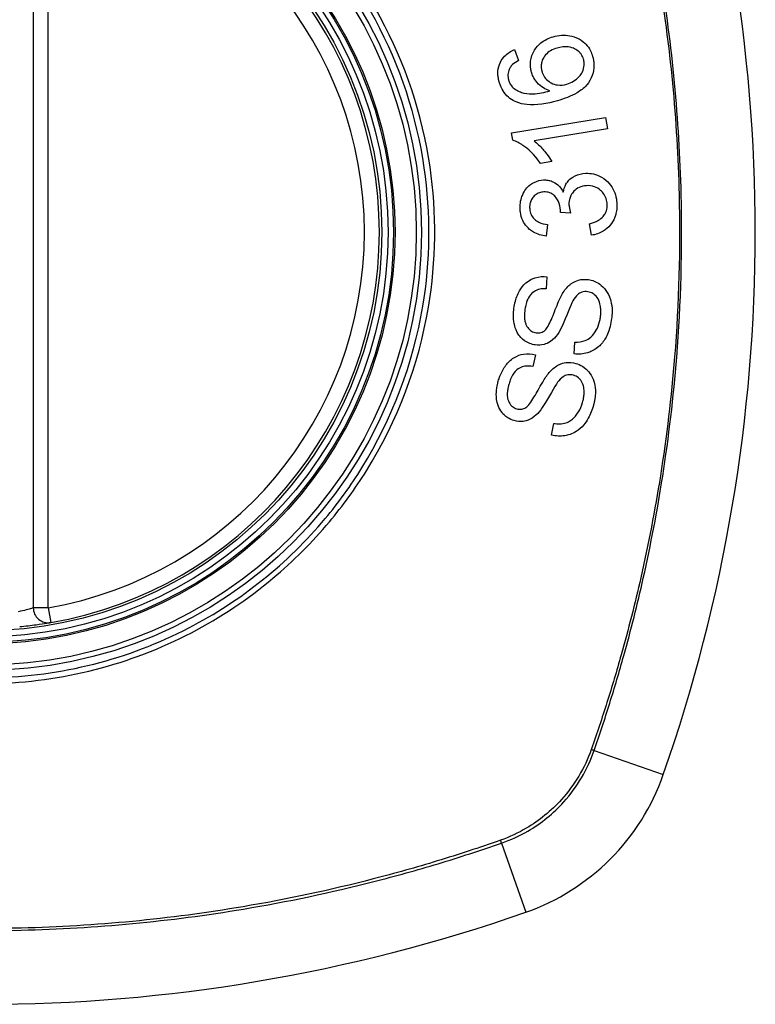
# Model space of a CAD drawing. Header units: inches. Extents: x 93 to 225, y 65 to 102.
# Tile 6 of 37: x 97.17 to 97.751, y 100.162 to 100.94. Entities that reach past the tile are written whole.
import ezdxf

# ---------------------------------------------------------------- set-up
doc = ezdxf.new("R2010")
doc.units = ezdxf.units.IN
doc.header["$MEASUREMENT"] = 0
doc.layers.add('Visible Edges(ANSI)', color=7, linetype='Continuous', lineweight=25)
doc.layers.add('Visible Tangent Edges(ANSI)', color=7, linetype='Continuous', lineweight=25)

msp = doc.modelspace()

# ---------------------------------------------------------------- linework, layer by layer
at = {"layer": 'Visible Edges(ANSI)'}
for p, q in [((97.18052, 101.06858), (97.18052, 100.47498)), ((97.56103, 100.91617), (97.56426, 100.90758)), ((97.55865, 100.85038), (97.63294, 100.86258)), ((97.63294, 100.86258), (97.63443, 100.8535)), ((97.63443, 100.8535), (97.57655, 100.84399)), ((97.55961, 100.84451), (97.55865, 100.85038)), ((97.59048, 100.82763), (97.58168, 100.82618)), ((97.6054, 100.78683), (97.5973, 100.78742)), ((97.58716, 100.77791), (97.58593, 100.76864)), ((97.62189, 100.7694), (97.62026, 100.77854)), ((97.58669, 100.73665), (97.58611, 100.72715)), ((97.60818, 100.67556), (97.60869, 100.68495)), ((97.57747, 100.675), (97.57557, 100.66567)), ((97.59025, 100.61151), (97.59206, 100.62074))]:
    msp.add_line(p, q, dxfattribs=at)
for radius in [0.31988, 0.31496]:
    msp.add_circle((97.14115, 100.77178), radius, dxfattribs=at)
for centre, radius, start, end in [((96.45217, 100.77178), 1.29921, 340.73366, 19.26634), ((97.14115, 100.77178), 0.31299, 279.78402, 80.21598), ((97.19233, 100.47498), 0.01181, 180, 279.78402), ((97.51138, 100.40155), 0.17717, 289.26634, 340.73366), ((97.14115, 101.46076), 1.29921, 250.73366, 289.26634)]:
    msp.add_arc(centre, radius, start, end, dxfattribs=at)
for points, knots in [([(97.57442, 100.8983), (97.57433, 100.89858), (97.57426, 100.89886), (97.57413, 100.89938), (97.57407, 100.89962), (97.57398, 100.90006), (97.57394, 100.90026), (97.57386, 100.90068), (97.57382, 100.9009), (97.57373, 100.90146), (97.57369, 100.9018), (97.57355, 100.90305), (97.57351, 100.90396), (97.57357, 100.90635), (97.57377, 100.9078), (97.57487, 100.91226), (97.57617, 100.91456), (97.57821, 100.91789), (97.57986, 100.91977), (97.58471, 100.92372), (97.58809, 100.92529), (97.59166, 100.92632)], [-0.07244398, -0.07244398, -0.07244398, -0.07244398, -0.07147505, -0.07147505, -0.07065608, -0.07065608, -0.06998565, -0.06998565, -0.06923808, -0.06923808, -0.06809899, -0.06809899, -0.06505558, -0.06505558, -0.06011991, -0.06011991, -0.04962232, -0.04962232, -0.02968044, -0.02968044, 0, 0, 0, 0]), ([(97.59166, 100.92632), (97.59376, 100.92692), (97.59591, 100.9273), (97.60035, 100.92757), (97.60259, 100.92744), (97.60686, 100.92666), (97.60943, 100.92597), (97.61459, 100.92317), (97.61632, 100.92158), (97.61886, 100.91886), (97.62005, 100.91716), (97.62173, 100.91384), (97.6223, 100.91234), (97.62275, 100.91079)], [-0.08195324, -0.08195324, -0.08195324, -0.08195324, -0.06821192, -0.06821192, -0.05407977, -0.05407977, -0.04111909, -0.04111909, -0.02846372, -0.02846372, -0.01231577, -0.01231577, 0, 0, 0, 0]), ([(97.54893, 100.89052), (97.54886, 100.89077), (97.54879, 100.89103), (97.54866, 100.89152), (97.54861, 100.89175), (97.54849, 100.89224), (97.54844, 100.8925), (97.54832, 100.89306), (97.54827, 100.89335), (97.54814, 100.8941), (97.54808, 100.89456), (97.54787, 100.89639), (97.54784, 100.89776), (97.54813, 100.90159), (97.54876, 100.90391), (97.55071, 100.90788), (97.55184, 100.90948), (97.55542, 100.91321), (97.55813, 100.91491), (97.56103, 100.91617)], [-0.08167403, -0.08167403, -0.08167403, -0.08167403, -0.07965226, -0.07965226, -0.07785393, -0.07785393, -0.07582853, -0.07582853, -0.07355255, -0.07355255, -0.07003779, -0.07003779, -0.05960945, -0.05960945, -0.04081361, -0.04081361, -0.02525618, -0.02525618, 0, 0, 0, 0]), ([(97.59482, 100.91735), (97.59301, 100.91683), (97.59122, 100.91613), (97.58811, 100.91433), (97.58677, 100.91328), (97.58443, 100.91063), (97.5837, 100.90929), (97.58277, 100.90717), (97.58243, 100.90605), (97.58211, 100.90385), (97.58208, 100.90282), (97.58219, 100.90151), (97.58222, 100.90124), (97.58228, 100.90081), (97.5823, 100.90065), (97.58236, 100.90035), (97.58238, 100.90021), (97.58245, 100.89989), (97.58248, 100.89971), (97.58259, 100.89926), (97.58266, 100.89899), (97.58274, 100.89872)], [-0.05128171, -0.05128171, -0.05128171, -0.05128171, -0.04202433, -0.04202433, -0.03374781, -0.03374781, -0.02497625, -0.02497625, -0.01583482, -0.01583482, -0.00792761, -0.00792761, -0.00585097, -0.00585097, -0.00461494, -0.00461494, -0.0035177, -0.0035177, -0.00214151, -0.00214151, 0, 0, 0, 0]), ([(97.61556, 100.90849), (97.61515, 100.90992), (97.61453, 100.91125), (97.61322, 100.9131), (97.6127, 100.9137), (97.61102, 100.91529), (97.60976, 100.91613), (97.60746, 100.91725), (97.6058, 100.91796), (97.60055, 100.91857), (97.59761, 100.91815), (97.59482, 100.91735)], [-0.1090051, -0.1090051, -0.1090051, -0.1090051, -0.0831711, -0.0831711, -0.0691654, -0.0691654, -0.0421937, -0.0421937, -0.0232436, -0.0232436, 0, 0, 0, 0]), ([(97.56426, 100.90758), (97.56262, 100.90666), (97.56089, 100.90555), (97.55878, 100.9036), (97.55811, 100.90286), (97.55758, 100.90204)], [-0.02271576, -0.02271576, -0.02271576, -0.02271576, -0.0076338, -0.0076338, 0, 0, 0, 0]), ([(97.62275, 100.91079), (97.62288, 100.91032), (97.62301, 100.90985), (97.6232, 100.90902), (97.62328, 100.90867), (97.62339, 100.90809), (97.62343, 100.90786), (97.62351, 100.90742), (97.62354, 100.9072), (97.62361, 100.90673), (97.62364, 100.90648), (97.62372, 100.90585), (97.62375, 100.90546), (97.62386, 100.90397), (97.62386, 100.90286), (97.62358, 100.89897), (97.62287, 100.89632), (97.62022, 100.89057), (97.6184, 100.88848), (97.6158, 100.88556), (97.61318, 100.88362), (97.60576, 100.87924), (97.60021, 100.87721), (97.59499, 100.87571)], [-0.08366619, -0.08366619, -0.08366619, -0.08366619, -0.08288973, -0.08288973, -0.08231384, -0.08231384, -0.08195094, -0.08195094, -0.08159739, -0.08159739, -0.08120145, -0.08120145, -0.08058241, -0.08058241, -0.07882226, -0.07882226, -0.07435476, -0.07435476, -0.06860101, -0.06860101, -0.04371044, -0.04371044, 0, 0, 0, 0]), ([(97.60246, 100.88885), (97.60424, 100.88937), (97.60595, 100.8901), (97.60923, 100.89207), (97.61089, 100.89338), (97.61321, 100.89596), (97.61405, 100.89718), (97.61557, 100.9004), (97.61593, 100.90221), (97.6161, 100.90442), (97.6161, 100.9051), (97.61603, 100.90598), (97.61601, 100.90619), (97.61597, 100.90652), (97.61595, 100.90664), (97.61592, 100.90689), (97.6159, 100.907), (97.61585, 100.90727), (97.61582, 100.90741), (97.61572, 100.90787), (97.61565, 100.90818), (97.61556, 100.90849)], [-0.0549657, -0.0549657, -0.0549657, -0.0549657, -0.04394631, -0.04394631, -0.03243769, -0.03243769, -0.02389521, -0.02389521, -0.01222604, -0.01222604, -0.00701057, -0.00701057, -0.00544782, -0.00544782, -0.0044735, -0.0044735, -0.0035786, -0.0035786, -0.00243242, -0.00243242, 0, 0, 0, 0]), ([(97.55758, 100.90204), (97.55715, 100.9013), (97.55678, 100.90052), (97.55598, 100.89825), (97.55575, 100.89674), (97.55584, 100.89478), (97.55587, 100.8944), (97.55595, 100.89383), (97.55598, 100.89365), (97.55604, 100.89334), (97.55606, 100.8932), (97.55612, 100.89294), (97.55615, 100.89281), (97.55623, 100.89247), (97.55628, 100.89226), (97.55635, 100.89205)], [-0.02670752, -0.02670752, -0.02670752, -0.02670752, -0.02003072, -0.02003072, -0.00807361, -0.00807361, -0.00510747, -0.00510747, -0.00372579, -0.00372579, -0.00267358, -0.00267358, -0.0016752, -0.0016752, 0, 0, 0, 0]), ([(97.58906, 100.88353), (97.58723, 100.88409), (97.58546, 100.88484), (97.58206, 100.8869), (97.58031, 100.8883), (97.57744, 100.89178), (97.57645, 100.89331), (97.57516, 100.89604), (97.57474, 100.89715), (97.57442, 100.8983)], [-0.0635384, -0.0635384, -0.0635384, -0.0635384, -0.04387942, -0.04387942, -0.02315318, -0.02315318, -0.00907473, -0.00907473, 0, 0, 0, 0]), ([(97.58274, 100.89872), (97.58295, 100.89798), (97.58322, 100.89725), (97.58422, 100.89503), (97.58513, 100.89368), (97.58761, 100.89116), (97.58903, 100.89029), (97.59163, 100.88892), (97.5933, 100.88839), (97.59754, 100.88785), (97.60005, 100.88816), (97.60246, 100.88885)], [-0.05483395, -0.05483395, -0.05483395, -0.05483395, -0.05117713, -0.05117713, -0.04334082, -0.04334082, -0.03424302, -0.03424302, -0.02013116, -0.02013116, 0, 0, 0, 0]), ([(97.56238, 100.87475), (97.56063, 100.87549), (97.55896, 100.87643), (97.55569, 100.87888), (97.55418, 100.88041), (97.55163, 100.88392), (97.55062, 100.88582), (97.54949, 100.88872), (97.54919, 100.88961), (97.54893, 100.89052)], [-0.0556453, -0.0556453, -0.0556453, -0.0556453, -0.04057315, -0.04057315, -0.02373711, -0.02373711, -0.00716842, -0.00716842, 0, 0, 0, 0]), ([(97.55635, 100.89205), (97.55648, 100.89159), (97.55663, 100.89114), (97.55712, 100.88989), (97.55751, 100.88912), (97.55876, 100.88718), (97.55972, 100.88616), (97.56084, 100.88531)], [-0.02126806, -0.02126806, -0.02126806, -0.02126806, -0.01765626, -0.01765626, -0.01099572, -0.01099572, 0, 0, 0, 0]), ([(97.56084, 100.88531), (97.56205, 100.88435), (97.56337, 100.88359), (97.56597, 100.88248), (97.56721, 100.88209), (97.57167, 100.88106), (97.57438, 100.8811), (97.57996, 100.88131), (97.58483, 100.88236), (97.58906, 100.88353)], [-0.05268598, -0.05268598, -0.05268598, -0.05268598, -0.0483585, -0.0483585, -0.04464167, -0.04464167, -0.03524812, -0.03524812, 0, 0, 0, 0]), ([(97.59499, 100.87571), (97.58679, 100.87336), (97.57827, 100.87188), (97.56789, 100.87297), (97.56504, 100.8736), (97.56238, 100.87475)], [-0.08365812, -0.08365812, -0.08365812, -0.08365812, -0.02298142, -0.02298142, 0, 0, 0, 0]), ([(97.58168, 100.82618), (97.57665, 100.83355), (97.57155, 100.83778), (97.56518, 100.84214), (97.56244, 100.84365), (97.55961, 100.84451)], [-0.06084818, -0.06084818, -0.06084818, -0.06084818, -0.02361661, -0.02361661, 0, 0, 0, 0]), ([(97.57655, 100.84399), (97.57899, 100.84214), (97.58129, 100.8398), (97.58479, 100.83576), (97.58809, 100.83181), (97.59048, 100.82763)], [-0.08802852, -0.08802852, -0.08802852, -0.08802852, -0.03710647, -0.03710647, 0, 0, 0, 0]), ([(97.56546, 100.79029), (97.56546, 100.79043), (97.56545, 100.79058), (97.56544, 100.79087), (97.56544, 100.79101), (97.56543, 100.79144), (97.56543, 100.79172), (97.56544, 100.79251), (97.56547, 100.79301), (97.56564, 100.79542), (97.56599, 100.79728), (97.56695, 100.80028), (97.56742, 100.80144), (97.56875, 100.8041), (97.5697, 100.80555), (97.57275, 100.80902), (97.57484, 100.81036), (97.57887, 100.81237), (97.5813, 100.813), (97.58386, 100.81312)], [-0.06698624, -0.06698624, -0.06698624, -0.06698624, -0.06626066, -0.06626066, -0.06551172, -0.06551172, -0.0640778, -0.0640778, -0.06150308, -0.06150308, -0.05173394, -0.05173394, -0.04531613, -0.04531613, -0.0360509, -0.0360509, -0.0206217, -0.0206217, 0, 0, 0, 0]), ([(97.58386, 100.81312), (97.585, 100.81318), (97.58614, 100.81312), (97.58846, 100.81275), (97.58961, 100.81243), (97.59213, 100.8114), (97.59374, 100.81053), (97.59706, 100.80756), (97.59844, 100.80562), (97.59953, 100.80349)], [-0.06061495, -0.06061495, -0.06061495, -0.06061495, -0.0480661, -0.0480661, -0.03492963, -0.03492963, -0.0184263, -0.0184263, 0, 0, 0, 0]), ([(97.59953, 100.80349), (97.59993, 100.80569), (97.60062, 100.80778), (97.60236, 100.81084), (97.60314, 100.81189), (97.60494, 100.81379), (97.60647, 100.81518), (97.61149, 100.81762), (97.6144, 100.81821), (97.61732, 100.81834)], [-0.1002628, -0.1002628, -0.1002628, -0.1002628, -0.0655383, -0.0655383, -0.0446385, -0.0446385, -0.0236223, -0.0236223, 0, 0, 0, 0]), ([(97.61732, 100.81834), (97.61938, 100.81844), (97.62143, 100.81829), (97.62565, 100.81738), (97.62772, 100.81657), (97.63242, 100.81382), (97.6345, 100.81182), (97.63734, 100.80855), (97.63858, 100.80664), (97.64049, 100.80245), (97.64113, 100.80026), (97.64166, 100.79712), (97.64176, 100.79625), (97.64186, 100.79499), (97.64189, 100.79459), (97.64191, 100.79419)], [-0.08300589, -0.08300589, -0.08300589, -0.08300589, -0.07246463, -0.07246463, -0.06104589, -0.06104589, -0.04508314, -0.04508314, -0.02728443, -0.02728443, -0.00968135, -0.00968135, -0.00302711, -0.00302711, 0, 0, 0, 0]), ([(97.61795, 100.80859), (97.61589, 100.80849), (97.61388, 100.80807), (97.61049, 100.80647), (97.60914, 100.80549), (97.60715, 100.8034), (97.6063, 100.80231), (97.60505, 100.79987), (97.60465, 100.79873), (97.60422, 100.79672), (97.60412, 100.79589), (97.60406, 100.79479), (97.60405, 100.79452), (97.60405, 100.79407), (97.60405, 100.7939), (97.60406, 100.79356), (97.60406, 100.7934), (97.60407, 100.79323)], [-0.07091937, -0.07091937, -0.07091937, -0.07091937, -0.04954063, -0.04954063, -0.03221037, -0.03221037, -0.02035818, -0.02035818, -0.01098781, -0.01098781, -0.00464874, -0.00464874, -0.00257947, -0.00257947, -0.00124905, -0.00124905, 0, 0, 0, 0]), ([(97.63431, 100.7939), (97.6343, 100.79405), (97.63429, 100.79421), (97.63427, 100.79457), (97.63425, 100.79477), (97.63415, 100.79572), (97.63402, 100.79646), (97.63344, 100.79881), (97.63278, 100.80031), (97.63101, 100.80298), (97.63002, 100.80402), (97.62765, 100.80608), (97.62606, 100.80704), (97.62225, 100.80843), (97.62011, 100.80869), (97.61795, 100.80859)], [-0.05915844, -0.05915844, -0.05915844, -0.05915844, -0.0582057, -0.0582057, -0.05696528, -0.05696528, -0.05237757, -0.05237757, -0.04214533, -0.04214533, -0.03244615, -0.03244615, -0.01749195, -0.01749195, 0, 0, 0, 0]), ([(97.58413, 100.80364), (97.58295, 100.80358), (97.58178, 100.80339), (97.57942, 100.8026), (97.57827, 100.80197), (97.57634, 100.80038), (97.57551, 100.79947), (97.57428, 100.79756), (97.57384, 100.7966), (97.57324, 100.79462), (97.57308, 100.79365), (97.57299, 100.79237), (97.57298, 100.79209), (97.57297, 100.79163), (97.57297, 100.79146), (97.57298, 100.79113), (97.57299, 100.79097), (97.57299, 100.79081)], [-0.05005506, -0.05005506, -0.05005506, -0.05005506, -0.0404775, -0.0404775, -0.0298572, -0.0298572, -0.02052698, -0.02052698, -0.01224372, -0.01224372, -0.00468068, -0.00468068, -0.00251972, -0.00251972, -0.00119715, -0.00119715, 0, 0, 0, 0]), ([(97.59735, 100.78891), (97.59734, 100.78905), (97.59733, 100.78918), (97.59731, 100.78946), (97.5973, 100.78961), (97.59725, 100.79019), (97.5972, 100.79061), (97.5968, 100.79334), (97.59608, 100.7955), (97.59369, 100.79977), (97.59243, 100.80091), (97.59122, 100.80198), (97.59012, 100.80261), (97.58737, 100.80356), (97.58574, 100.80371), (97.58413, 100.80364)], [-0.02868597, -0.02868597, -0.02868597, -0.02868597, -0.02855947, -0.02855947, -0.02841333, -0.02841333, -0.0280046, -0.0280046, -0.02576848, -0.02576848, -0.02324657, -0.02324657, -0.01303639, -0.01303639, 0, 0, 0, 0]), ([(97.58593, 100.76864), (97.58248, 100.76912), (97.57907, 100.7701), (97.57361, 100.77326), (97.57193, 100.77483), (97.56943, 100.77771), (97.56836, 100.77936), (97.56661, 100.78323), (97.56602, 100.78539), (97.56563, 100.78819), (97.56557, 100.78875), (97.5655, 100.78964), (97.56548, 100.78996), (97.56546, 100.79029)], [-0.07203058, -0.07203058, -0.07203058, -0.07203058, -0.05380734, -0.05380734, -0.03947703, -0.03947703, -0.02403052, -0.02403052, -0.0067997, -0.0067997, -0.00250811, -0.00250811, 0, 0, 0, 0]), ([(97.57299, 100.79081), (97.573, 100.7907), (97.573, 100.79059), (97.57302, 100.79035), (97.57303, 100.79021), (97.57308, 100.78968), (97.57313, 100.78929), (97.57344, 100.7875), (97.57387, 100.78618), (97.57528, 100.7836), (97.57616, 100.78263), (97.57782, 100.78103), (97.579, 100.78026), (97.58242, 100.77867), (97.58483, 100.77815), (97.58716, 100.77791)], [-0.04603458, -0.04603458, -0.04603458, -0.04603458, -0.04553752, -0.04553752, -0.04495619, -0.04495619, -0.04319877, -0.04319877, -0.03696989, -0.03696989, -0.03009973, -0.03009973, -0.01888603, -0.01888603, 0, 0, 0, 0]), ([(97.5973, 100.78742), (97.59732, 100.78773), (97.59734, 100.78807), (97.59735, 100.78846), (97.59735, 100.78854), (97.59735, 100.78867), (97.59735, 100.78872), (97.59735, 100.78882), (97.59735, 100.78887), (97.59735, 100.78891)], [-0.003712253, -0.003712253, -0.003712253, -0.003712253, -0.001341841, -0.001341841, -0.00075226, -0.00075226, -0.000349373, -0.000349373, 0, 0, 0, 0]), ([(97.60407, 100.79323), (97.60407, 100.79316), (97.60408, 100.79309), (97.60409, 100.79294), (97.60409, 100.79285), (97.60412, 100.79251), (97.60415, 100.79225), (97.6044, 100.79029), (97.60488, 100.78846), (97.6054, 100.78683)], [-0.01622176, -0.01622176, -0.01622176, -0.01622176, -0.01568209, -0.01568209, -0.01503087, -0.01503087, -0.013061, -0.013061, 0, 0, 0, 0]), ([(97.62026, 100.77854), (97.62239, 100.77908), (97.62458, 100.77981), (97.62787, 100.7815), (97.62914, 100.78232), (97.6314, 100.78443), (97.63214, 100.78553), (97.63348, 100.78791), (97.63399, 100.78948), (97.63426, 100.79161), (97.6343, 100.79206), (97.63433, 100.79271), (97.63433, 100.7929), (97.63433, 100.79323), (97.63433, 100.79337), (97.63432, 100.79364), (97.63432, 100.79377), (97.63431, 100.7939)], [-0.04745355, -0.04745355, -0.04745355, -0.04745355, -0.03584359, -0.03584359, -0.02809151, -0.02809151, -0.01990458, -0.01990458, -0.00695539, -0.00695539, -0.00351166, -0.00351166, -0.00204353, -0.00204353, -0.00097668, -0.00097668, 0, 0, 0, 0]), ([(97.64191, 100.79419), (97.64191, 100.79404), (97.64192, 100.7939), (97.64193, 100.7936), (97.64193, 100.79346), (97.64194, 100.79305), (97.64194, 100.79278), (97.64194, 100.79215), (97.64193, 100.79177), (97.64188, 100.79051), (97.64179, 100.78962), (97.64156, 100.78799), (97.64142, 100.78724), (97.64101, 100.78554), (97.64072, 100.7846), (97.63928, 100.78081), (97.63782, 100.77877), (97.63511, 100.77551), (97.63327, 100.7739), (97.62831, 100.77088), (97.62516, 100.76987), (97.62189, 100.7694)], [-0.07553203, -0.07553203, -0.07553203, -0.07553203, -0.0748785, -0.0748785, -0.07423462, -0.07423462, -0.07307492, -0.07307492, -0.07142984, -0.07142984, -0.06749422, -0.06749422, -0.06416321, -0.06416321, -0.05976568, -0.05976568, -0.04618414, -0.04618414, -0.02668659, -0.02668659, 0, 0, 0, 0]), ([(97.56057, 100.71181), (97.56065, 100.7124), (97.56075, 100.713), (97.561, 100.71442), (97.56117, 100.71524), (97.56214, 100.71936), (97.5633, 100.72255), (97.56604, 100.72736), (97.56765, 100.72971), (97.57258, 100.73391), (97.57518, 100.73509), (97.58042, 100.73674), (97.58354, 100.73698), (97.58669, 100.73665)], [-0.1019569, -0.1019569, -0.1019569, -0.1019569, -0.0969952, -0.0969952, -0.0900937, -0.0900937, -0.0620379, -0.0620379, -0.0440459, -0.0440459, -0.0255677, -0.0255677, 0, 0, 0, 0]), ([(97.59949, 100.72423), (97.60118, 100.72683), (97.60321, 100.72922), (97.60791, 100.73268), (97.60997, 100.73345), (97.61413, 100.73459), (97.61675, 100.73468), (97.61938, 100.73431)], [-0.0487921, -0.0487921, -0.0487921, -0.0487921, -0.034555, -0.034555, -0.02141308, -0.02141308, 0, 0, 0, 0]), ([(97.61938, 100.73431), (97.62093, 100.73409), (97.62244, 100.7337), (97.62549, 100.73251), (97.62698, 100.73169), (97.63001, 100.72952), (97.63176, 100.72795), (97.63485, 100.72369), (97.63598, 100.7213), (97.63728, 100.71711), (97.63788, 100.71469), (97.63815, 100.71058), (97.63817, 100.70966), (97.63816, 100.70831), (97.63814, 100.70788), (97.63811, 100.70713), (97.63809, 100.7068), (97.63804, 100.70612), (97.63801, 100.70577), (97.63792, 100.70485), (97.63785, 100.70429), (97.63777, 100.70373)], [-0.182901, -0.182901, -0.182901, -0.182901, -0.1527941, -0.1527941, -0.1202778, -0.1202778, -0.0822123, -0.0822123, -0.0441829, -0.0441829, -0.0197912, -0.0197912, -0.0127911, -0.0127911, -0.0095206, -0.0095206, -0.0070229, -0.0070229, -0.0043159, -0.0043159, 0, 0, 0, 0]), ([(97.58611, 100.72715), (97.58438, 100.72721), (97.58262, 100.7271), (97.57944, 100.72637), (97.57801, 100.72582), (97.57513, 100.72404), (97.57412, 100.72296), (97.5724, 100.72086), (97.57153, 100.71923), (97.57031, 100.71601), (97.5699, 100.71443), (97.56948, 100.71223), (97.56938, 100.71161), (97.56929, 100.71099)], [-0.05075085, -0.05075085, -0.05075085, -0.05075085, -0.04402601, -0.04402601, -0.03810704, -0.03810704, -0.03113052, -0.03113052, -0.01707016, -0.01707016, -0.00479355, -0.00479355, 0, 0, 0, 0]), ([(97.58506, 100.69422), (97.58586, 100.69491), (97.58669, 100.69606), (97.58847, 100.69911), (97.58938, 100.70103), (97.59201, 100.70705), (97.59321, 100.71072), (97.59659, 100.71872), (97.59811, 100.72205), (97.59949, 100.72423)], [-0.0822878, -0.0822878, -0.0822878, -0.0822878, -0.0698189, -0.0698189, -0.0554779, -0.0554779, -0.01995677, -0.01995677, 0, 0, 0, 0]), ([(97.6189, 100.72474), (97.61813, 100.72484), (97.61735, 100.72488), (97.61577, 100.72477), (97.61499, 100.72461), (97.61288, 100.72391), (97.61189, 100.72327), (97.60949, 100.72121), (97.60821, 100.71934), (97.6072, 100.71749)], [-0.03447114, -0.03447114, -0.03447114, -0.03447114, -0.02970658, -0.02970658, -0.02478425, -0.02478425, -0.01623077, -0.01623077, 0, 0, 0, 0]), ([(97.62893, 100.70451), (97.62898, 100.70483), (97.62902, 100.70515), (97.62909, 100.70576), (97.62912, 100.70604), (97.62916, 100.70658), (97.62919, 100.70685), (97.62922, 100.70742), (97.62924, 100.70771), (97.62926, 100.70845), (97.62927, 100.7089), (97.62926, 100.71056), (97.62917, 100.71179), (97.62887, 100.71373), (97.62872, 100.71446), (97.62807, 100.717), (97.62735, 100.71875), (97.6252, 100.72174), (97.62398, 100.72268), (97.62174, 100.72405), (97.62037, 100.72453), (97.6189, 100.72474)], [-0.04689852, -0.04689852, -0.04689852, -0.04689852, -0.04535788, -0.04535788, -0.04403054, -0.04403054, -0.04276653, -0.04276653, -0.04136169, -0.04136169, -0.03926867, -0.03926867, -0.03348819, -0.03348819, -0.02993999, -0.02993999, -0.02088952, -0.02088952, -0.01193055, -0.01193055, 0, 0, 0, 0]), ([(97.57738, 100.68272), (97.57592, 100.68292), (97.57449, 100.68329), (97.57166, 100.68439), (97.57029, 100.68513), (97.56654, 100.6878), (97.56511, 100.68965), (97.56253, 100.69322), (97.56163, 100.6961), (97.56059, 100.70014), (97.56027, 100.70248), (97.56015, 100.70587), (97.56016, 100.70689), (97.56023, 100.70839), (97.56026, 100.70889), (97.56033, 100.70977), (97.56037, 100.71015), (97.56046, 100.71096), (97.56051, 100.71139), (97.56057, 100.71181)], [-0.05736058, -0.05736058, -0.05736058, -0.05736058, -0.05548268, -0.05548268, -0.0535012, -0.0535012, -0.04968316, -0.04968316, -0.03588282, -0.03588282, -0.01770043, -0.01770043, -0.00997368, -0.00997368, -0.00620033, -0.00620033, -0.00325342, -0.00325342, 0, 0, 0, 0]), ([(97.56929, 100.71099), (97.56924, 100.71063), (97.56919, 100.71027), (97.56911, 100.70956), (97.56907, 100.70922), (97.56901, 100.70849), (97.56898, 100.70811), (97.56892, 100.70718), (97.5689, 100.70664), (97.56888, 100.7048), (97.56894, 100.70349), (97.56929, 100.70125), (97.56952, 100.7003), (97.57002, 100.69891), (97.57047, 100.69775), (97.57227, 100.69525), (97.57327, 100.69426), (97.57556, 100.69285), (97.57676, 100.69245), (97.57803, 100.69227)], [-0.1315466, -0.1315466, -0.1315466, -0.1315466, -0.1225468, -0.1225468, -0.1139181, -0.1139181, -0.1043682, -0.1043682, -0.0909033, -0.0909033, -0.058681, -0.058681, -0.0344705, -0.0344705, -0.0214809, -0.0214809, -0.0103328, -0.0103328, 0, 0, 0, 0]), ([(97.6072, 100.71749), (97.60521, 100.71398), (97.60189, 100.70463), (97.5977, 100.6955), (97.59634, 100.69283), (97.59499, 100.69098)], [-0.06410002, -0.06410002, -0.06410002, -0.06410002, -0.01772586, -0.01772586, 0, 0, 0, 0]), ([(97.63777, 100.70373), (97.63747, 100.70161), (97.63707, 100.69948), (97.63528, 100.69237), (97.63364, 100.68916), (97.63088, 100.68466), (97.62899, 100.68246), (97.62385, 100.67837), (97.62093, 100.67714), (97.61524, 100.67541), (97.61172, 100.67517), (97.60818, 100.67556)], [-0.07877552, -0.07877552, -0.07877552, -0.07877552, -0.07399105, -0.07399105, -0.06235327, -0.06235327, -0.04742331, -0.04742331, -0.02870189, -0.02870189, 0, 0, 0, 0]), ([(97.60869, 100.68495), (97.61145, 100.6849), (97.61432, 100.68519), (97.61852, 100.68676), (97.61996, 100.68758), (97.6232, 100.69044), (97.62463, 100.69247), (97.62686, 100.6965), (97.6277, 100.69875), (97.62856, 100.70223), (97.62877, 100.70336), (97.62893, 100.70451)], [-0.07810331, -0.07810331, -0.07810331, -0.07810331, -0.05704994, -0.05704994, -0.04420527, -0.04420527, -0.02731055, -0.02731055, -0.00879498, -0.00879498, 0, 0, 0, 0]), ([(97.59499, 100.69098), (97.59348, 100.68886), (97.59169, 100.68695), (97.58758, 100.68412), (97.58578, 100.68348), (97.58214, 100.68248), (97.57976, 100.68238), (97.57738, 100.68272)], [-0.04149455, -0.04149455, -0.04149455, -0.04149455, -0.03015237, -0.03015237, -0.01939564, -0.01939564, 0, 0, 0, 0]), ([(97.57803, 100.69227), (97.57869, 100.69217), (97.57936, 100.69214), (97.58073, 100.69222), (97.58142, 100.69235), (97.58318, 100.69291), (97.58417, 100.69348), (97.58506, 100.69422)], [-0.02014616, -0.02014616, -0.02014616, -0.02014616, -0.0147411, -0.0147411, -0.00910335, -0.00910335, 0, 0, 0, 0]), ([(97.54815, 100.65403), (97.54834, 100.6547), (97.54854, 100.65536), (97.54905, 100.65689), (97.54937, 100.65776), (97.55088, 100.66151), (97.55236, 100.66425), (97.55571, 100.66868), (97.55771, 100.67083), (97.56315, 100.67426), (97.56586, 100.67506), (97.57126, 100.67596), (97.57439, 100.67577), (97.57747, 100.675)], [-0.09609538, -0.09609538, -0.09609538, -0.09609538, -0.09108772, -0.09108772, -0.08439355, -0.08439355, -0.0618051, -0.0618051, -0.04379145, -0.04379145, -0.02554667, -0.02554667, 0, 0, 0, 0]), ([(97.57557, 100.66567), (97.57349, 100.66604), (97.57133, 100.66616), (97.56776, 100.66558), (97.56634, 100.66512), (97.56343, 100.66355), (97.56231, 100.66251), (97.55997, 100.65991), (97.55882, 100.65784), (97.55744, 100.6545), (97.55702, 100.65326), (97.55666, 100.652)], [-0.05622012, -0.05622012, -0.05622012, -0.05622012, -0.04490576, -0.04490576, -0.03693789, -0.03693789, -0.0275653, -0.0275653, -0.00991349, -0.00991349, 0, 0, 0, 0]), ([(97.58842, 100.66092), (97.59042, 100.66322), (97.59272, 100.66528), (97.59784, 100.66809), (97.60002, 100.66858), (97.60433, 100.66914), (97.60695, 100.66886), (97.60952, 100.66813)], [-0.04897587, -0.04897587, -0.04897587, -0.04897587, -0.03484977, -0.03484977, -0.02144441, -0.02144441, 0, 0, 0, 0]), ([(97.60952, 100.66813), (97.61135, 100.6676), (97.61308, 100.66684), (97.61699, 100.66436), (97.61864, 100.66265), (97.62111, 100.65972), (97.62227, 100.65776), (97.62437, 100.65247), (97.6248, 100.64937), (97.62499, 100.64566), (97.62497, 100.64434), (97.62484, 100.64253), (97.6248, 100.64205), (97.6247, 100.64124), (97.62466, 100.64091), (97.62457, 100.64026), (97.62452, 100.63994), (97.62439, 100.63918), (97.6243, 100.63873), (97.624, 100.63728), (97.62375, 100.63628), (97.62347, 100.63529)], [-0.0757329, -0.0757329, -0.0757329, -0.0757329, -0.06962232, -0.06962232, -0.06102616, -0.06102616, -0.04838747, -0.04838747, -0.0300773, -0.0300773, -0.02000854, -0.02000854, -0.01629431, -0.01629431, -0.01377148, -0.01377148, -0.01132404, -0.01132404, -0.00786389, -0.00786389, 0, 0, 0, 0]), ([(97.56995, 100.63321), (97.57089, 100.63381), (97.57193, 100.63492), (97.57421, 100.63785), (97.57539, 100.63969), (97.57878, 100.64526), (97.58048, 100.64869), (97.58485, 100.65597), (97.58677, 100.65899), (97.58842, 100.66092)], [-0.08287415, -0.08287415, -0.08287415, -0.08287415, -0.06938424, -0.06938424, -0.05457714, -0.05457714, -0.01965331, -0.01965331, 0, 0, 0, 0]), ([(97.60771, 100.65872), (97.60696, 100.65893), (97.6062, 100.65907), (97.60463, 100.65918), (97.60384, 100.65914), (97.60158, 100.65873), (97.60048, 100.6582), (97.59786, 100.65651), (97.59636, 100.65485), (97.59512, 100.65317)], [-0.03327853, -0.03327853, -0.03327853, -0.03327853, -0.02890243, -0.02890243, -0.02443509, -0.02443509, -0.01608906, -0.01608906, 0, 0, 0, 0]), ([(97.61483, 100.63729), (97.61499, 100.63786), (97.61514, 100.63844), (97.61538, 100.63944), (97.61547, 100.63987), (97.6156, 100.64054), (97.61564, 100.64079), (97.61572, 100.64129), (97.61576, 100.64155), (97.61584, 100.64209), (97.61588, 100.64238), (97.61596, 100.64317), (97.616, 100.64366), (97.61613, 100.64623), (97.61596, 100.64789), (97.61545, 100.6508), (97.61491, 100.65244), (97.61321, 100.65521), (97.61225, 100.65614), (97.6104, 100.65765), (97.60912, 100.65831), (97.60771, 100.65872)], [-0.03887369, -0.03887369, -0.03887369, -0.03887369, -0.03726354, -0.03726354, -0.03609227, -0.03609227, -0.03540959, -0.03540959, -0.03471216, -0.03471216, -0.0339207, -0.0339207, -0.03258281, -0.03258281, -0.02696318, -0.02696318, -0.0189927, -0.0189927, -0.01175806, -0.01175806, 0, 0, 0, 0]), ([(97.56074, 100.62289), (97.55896, 100.6234), (97.55728, 100.62414), (97.55347, 100.62659), (97.55199, 100.62821), (97.54979, 100.63089), (97.54876, 100.63273), (97.54685, 100.638), (97.54659, 100.64128), (97.54662, 100.64535), (97.54673, 100.64681), (97.547, 100.64884), (97.54709, 100.64942), (97.54727, 100.65039), (97.54735, 100.65078), (97.54752, 100.65157), (97.54761, 100.65196), (97.54784, 100.65292), (97.54799, 100.65347), (97.54815, 100.65403)], [-0.07174694, -0.07174694, -0.07174694, -0.07174694, -0.06625335, -0.06625335, -0.05841218, -0.05841218, -0.04603077, -0.04603077, -0.02618089, -0.02618089, -0.01497988, -0.01497988, -0.01055555, -0.01055555, -0.00746751, -0.00746751, -0.00441231, -0.00441231, 0, 0, 0, 0]), ([(97.55666, 100.652), (97.55653, 100.65155), (97.55641, 100.65109), (97.55619, 100.65025), (97.5561, 100.64986), (97.55594, 100.64915), (97.55588, 100.64882), (97.55574, 100.64813), (97.55568, 100.64777), (97.55553, 100.64687), (97.55546, 100.64633), (97.55527, 100.64436), (97.55524, 100.64288), (97.55556, 100.64049), (97.55585, 100.63899), (97.55744, 100.63598), (97.55829, 100.63487), (97.56037, 100.63317), (97.56149, 100.6326), (97.56271, 100.63225)], [-0.09256116, -0.09256116, -0.09256116, -0.09256116, -0.08511682, -0.08511682, -0.07888081, -0.07888081, -0.07365356, -0.07365356, -0.06790433, -0.06790433, -0.05935705, -0.05935705, -0.03668291, -0.03668291, -0.02132012, -0.02132012, -0.01018743, -0.01018743, 0, 0, 0, 0]), ([(97.59512, 100.65317), (97.59263, 100.64994), (97.58801, 100.64106), (97.58257, 100.6326), (97.58089, 100.63022), (97.57933, 100.62861)], [-0.06436457, -0.06436457, -0.06436457, -0.06436457, -0.01734102, -0.01734102, 0, 0, 0, 0]), ([(97.56271, 100.63225), (97.56335, 100.63207), (97.56401, 100.63194), (97.56536, 100.63183), (97.56604, 100.63186), (97.56787, 100.63216), (97.56894, 100.63258), (97.56995, 100.63321)], [-0.02009272, -0.02009272, -0.02009272, -0.02009272, -0.01475914, -0.01475914, -0.00925216, -0.00925216, 0, 0, 0, 0]), ([(97.62347, 100.63529), (97.62243, 100.63168), (97.62108, 100.62805), (97.61817, 100.62269), (97.61701, 100.62101), (97.61406, 100.61745), (97.61201, 100.61562), (97.60642, 100.61219), (97.60323, 100.61132), (97.59725, 100.61038), (97.59372, 100.61063), (97.59025, 100.61151)], [-0.08600742, -0.08600742, -0.08600742, -0.08600742, -0.07143651, -0.07143651, -0.06222435, -0.06222435, -0.04817634, -0.04817634, -0.02870152, -0.02870152, 0, 0, 0, 0]), ([(97.59206, 100.62074), (97.59361, 100.6205), (97.59519, 100.62036), (97.59841, 100.62042), (97.60007, 100.62064), (97.60275, 100.62147), (97.60461, 100.62219), (97.60827, 100.6253), (97.61001, 100.62718), (97.613, 100.63206), (97.61406, 100.63462), (97.61483, 100.63729)], [-0.1712876, -0.1712876, -0.1712876, -0.1712876, -0.1254394, -0.1254394, -0.0771988, -0.0771988, -0.0439433, -0.0439433, -0.0211689, -0.0211689, 0, 0, 0, 0]), ([(97.57933, 100.62861), (97.57757, 100.62675), (97.57556, 100.62513), (97.57111, 100.62287), (97.56921, 100.62248), (97.56543, 100.62199), (97.56306, 100.62222), (97.56074, 100.62289)], [-0.04150242, -0.04150242, -0.04150242, -0.04150242, -0.03028986, -0.03028986, -0.01933205, -0.01933205, 0, 0, 0, 0]), ([(97.16979, 100.4601), (97.17433, 100.46052), (97.17885, 100.46104), (97.18623, 100.46203), (97.18916, 100.46249), (97.19245, 100.46302), (97.19335, 100.46317), (97.19418, 100.46331), (97.19434, 100.46334), (97.19434, 100.46334)], [0, 0, 0, 0, 0.03342328, 0.03342328, 0.06355131, 0.06355131, 0.08238132, 0.08238132, 0.09415008, 0.09415008, 0.09415008, 0.09415008])]:
    msp.add_open_spline(points, degree=3, knots=knots, dxfattribs=at)
at = {"layer": 'Visible Tangent Edges(ANSI)'}
for p, q in [((97.19233, 100.47498), (97.19233, 101.06858)), ((97.19233, 100.47498), (97.18052, 100.47498)), ((97.19233, 100.47498), (97.19434, 100.46334)), ((97.62397, 100.3622), (97.67862, 100.34309)), ((97.55073, 100.28896), (97.56984, 100.23431))]:
    msp.add_line(p, q, dxfattribs=at)
for radius in [0.34636, 0.34222, 0.32539, 0.3242]:
    msp.add_circle((97.14115, 100.77178), radius, dxfattribs=at)
msp.add_arc((97.14115, 100.77178), 0.30118, 279.78402, 80.21598, dxfattribs=at)
for centre, major_axis, start_param, end_param in [((97.61932, 100.36382), (-0.00931, 0.00321), 1.830918, 2.094625), ((97.54911, 100.29361), (-0.00321, 0.00931), 4.18856, 4.452267)]:
    msp.add_ellipse(centre, major_axis=major_axis, ratio=0.002592, start_param=start_param, end_param=end_param, dxfattribs=at)
for points, knots in [([(97.62188, 101.18012), (97.62477, 101.17185), (97.62748, 101.16386), (97.63289, 101.14735), (97.63553, 101.13899), (97.64319, 101.11382), (97.64793, 101.09693), (97.66108, 101.046), (97.66841, 101.01165), (97.68405, 100.91917), (97.68971, 100.86039), (97.69217, 100.75884), (97.69098, 100.71602), (97.68501, 100.64177), (97.68127, 100.61037), (97.67206, 100.55217), (97.66689, 100.52533), (97.65618, 100.47824), (97.65101, 100.4579), (97.64179, 100.42515), (97.63805, 100.41263), (97.63023, 100.38786), (97.62622, 100.37584), (97.62188, 100.36345)], [-2.104956, -2.104956, -2.104956, -2.104956, -2.039554, -2.039554, -1.972882, -1.972882, -1.839557, -1.839557, -1.572986, -1.572986, -1.126637, -1.126637, -0.801732, -0.801732, -0.563161, -0.563161, -0.356933, -0.356933, -0.198296, -0.198296, -0.099284, -0.099284, -0.001246, -0.001246, -0.001246, -0.001246]), ([(97.62397, 100.3622), (97.62823, 100.37457), (97.63238, 100.38699), (97.6402, 100.41198), (97.64391, 100.42453), (97.65306, 100.45737), (97.65819, 100.47775), (97.6688, 100.52495), (97.67392, 100.55184), (97.68304, 100.61014), (97.68673, 100.64159), (97.69263, 100.71595), (97.69381, 100.75882), (97.69137, 100.8605), (97.68578, 100.91937), (97.67031, 101.01202), (97.66305, 101.04644), (97.65001, 101.09749), (97.6453, 101.11442), (97.6377, 101.13966), (97.63507, 101.14804), (97.62965, 101.16475), (97.62683, 101.17306), (97.62397, 101.18137)], [0, 0, 0, 0, 0.099284, 0.099284, 0.198296, 0.198296, 0.356933, 0.356933, 0.563161, 0.563161, 0.801732, 0.801732, 1.126637, 1.126637, 1.572986, 1.572986, 1.839557, 1.839557, 1.972882, 1.972882, 2.039554, 2.039554, 2.106203, 2.106203, 2.106203, 2.106203]), ([(97.14115, 101.12401), (97.16394, 101.12401), (97.18694, 101.12179), (97.23849, 101.11163), (97.26654, 101.10233), (97.31961, 101.07705), (97.34477, 101.06093), (97.36737, 101.04206), (97.40153, 101.01355), (97.4298, 100.97884), (97.47063, 100.90324), (97.48376, 100.86352), (97.49496, 100.7865), (97.49452, 100.74917), (97.48099, 100.66843), (97.46433, 100.62424), (97.43166, 100.5716), (97.42199, 100.5582), (97.41143, 100.54556), (97.38169, 100.50994), (97.34496, 100.48052), (97.25584, 100.43437), (97.20245, 100.42075), (97.10853, 100.41879), (97.06865, 100.42477), (96.9885, 100.45113), (96.94889, 100.47314), (96.91493, 100.5015), (96.8801, 100.53057), (96.85121, 100.56633), (96.80511, 100.65345), (96.7911, 100.70576), (96.78755, 100.80276), (96.79414, 100.84661), (96.82259, 100.92821), (96.84382, 100.96561), (96.87087, 100.998), (96.90047, 101.03346), (96.93706, 101.06281), (96.99641, 101.09367), (97.0155, 101.10156), (97.06914, 101.11845), (97.10535, 101.12401), (97.14115, 101.12401)], [-3.141593, -3.141593, -3.141593, -3.141593, -2.946594, -2.946594, -2.696251, -2.696251, -2.445914, -2.445914, -2.445914, -2.067507, -2.067507, -1.716551, -1.716551, -1.405531, -1.405531, -1.016056, -1.016056, -0.875434, -0.875434, -0.875434, -0.479101, -0.479101, -0.021702, -0.021702, 0.31764, 0.31764, 0.695378, 0.695378, 0.695378, 1.082671, 1.082671, 1.532987, 1.532987, 1.905714, 1.905714, 2.266012, 2.266012, 2.266012, 2.660331, 2.660331, 2.835226, 2.835226, 3.141593, 3.141593, 3.141593, 3.141593]), ([(97.41461, 100.54291), (97.42532, 100.55567), (97.43514, 100.56921), (97.46834, 100.6224), (97.48532, 100.66711), (97.49912, 100.74887), (97.49957, 100.7867), (97.48814, 100.8647), (97.47475, 100.9049), (97.44335, 100.96271), (97.42988, 100.98245), (97.41461, 101.00066)], [0.875434, 0.875434, 0.875434, 0.875434, 1.016056, 1.016056, 1.405531, 1.405531, 1.716551, 1.716551, 2.067507, 2.067507, 2.26835, 2.26835, 2.26835, 2.26835]), ([(96.91228, 100.49832), (96.94657, 100.46955), (96.9866, 100.44716), (97.06771, 100.4203), (97.10811, 100.4142), (97.20324, 100.4162), (97.25731, 100.4301), (97.32863, 100.46726), (97.35023, 100.48172), (97.37002, 100.49832)], [-0.695378, -0.695378, -0.695378, -0.695378, -0.31764, -0.31764, 0.021702, 0.021702, 0.479101, 0.479101, 0.69757, 0.69757, 0.69757, 0.69757]), ([(97.18052, 100.47498), (97.18052, 100.47498), (97.18044, 100.47496), (97.18005, 100.47482), (97.17961, 100.47467), (97.17803, 100.47416), (97.17662, 100.47372), (97.17307, 100.47277), (97.17089, 100.47227), (97.16871, 100.47186)], [-0.09415008, -0.09415008, -0.09415008, -0.09415008, -0.08238132, -0.08238132, -0.06355131, -0.06355131, -0.03342328, -0.03342328, 0, 0, 0, 0]), ([(97.62171, 100.36297), (97.61651, 100.34835), (97.60841, 100.3348), (97.59, 100.31443), (97.58061, 100.30678), (97.56384, 100.29692), (97.55702, 100.29374), (97.54996, 100.29123)], [-0.261048, -0.261048, -0.261048, -0.261048, -0.1453199, -0.1453199, -0.0558923, -0.0558923, 0, 0, 0, 0]), ([(97.55073, 100.28896), (97.55797, 100.29145), (97.56496, 100.29465), (97.58216, 100.30465), (97.59178, 100.31245), (97.6106, 100.3333), (97.61881, 100.34722), (97.62397, 100.3622)], [0, 0, 0, 0, 0.0558923, 0.0558923, 0.1453199, 0.1453199, 0.261048, 0.261048, 0.261048, 0.261048]), ([(97.54949, 100.29106), (97.54122, 100.28816), (97.53322, 100.28545), (97.51672, 100.28004), (97.50836, 100.2774), (97.48319, 100.26975), (97.4663, 100.265), (97.41537, 100.25185), (97.38102, 100.24452), (97.28854, 100.22889), (97.22975, 100.22323), (97.1282, 100.22076), (97.08539, 100.22195), (97.01113, 100.22792), (96.97974, 100.23166), (96.92154, 100.24088), (96.8947, 100.24605), (96.84761, 100.25675), (96.82727, 100.26192), (96.79451, 100.27114), (96.78199, 100.27488), (96.75723, 100.28271), (96.74521, 100.28671), (96.73282, 100.29106)], [-2.104956, -2.104956, -2.104956, -2.104956, -2.039554, -2.039554, -1.972882, -1.972882, -1.839557, -1.839557, -1.572986, -1.572986, -1.126637, -1.126637, -0.801732, -0.801732, -0.563161, -0.563161, -0.356933, -0.356933, -0.198296, -0.198296, -0.099284, -0.099284, -0.001246, -0.001246, -0.001246, -0.001246]), ([(96.73157, 100.28896), (96.74394, 100.28471), (96.75636, 100.28055), (96.78135, 100.27273), (96.7939, 100.26902), (96.82674, 100.25987), (96.84712, 100.25474), (96.89432, 100.24414), (96.92121, 100.23902), (96.97951, 100.2299), (97.01095, 100.2262), (97.08532, 100.2203), (97.12819, 100.21913), (97.22987, 100.22156), (97.28874, 100.22715), (97.38139, 100.24263), (97.41581, 100.24988), (97.46686, 100.26293), (97.48379, 100.26764), (97.50902, 100.27524), (97.51741, 100.27786), (97.53412, 100.28328), (97.54243, 100.28611), (97.55073, 100.28896)], [0, 0, 0, 0, 0.099284, 0.099284, 0.198296, 0.198296, 0.356933, 0.356933, 0.563161, 0.563161, 0.801732, 0.801732, 1.126637, 1.126637, 1.572986, 1.572986, 1.839557, 1.839557, 1.972882, 1.972882, 2.039554, 2.039554, 2.106203, 2.106203, 2.106203, 2.106203])]:
    msp.add_open_spline(points, degree=3, knots=knots, dxfattribs=at)
for points in [[(97.37002, 100.49832), (97.38614, 100.51184), (97.40106, 100.52676), (97.41461, 100.54291)], [(97.62188, 100.36345), (97.62182, 100.36329), (97.62176, 100.36313), (97.62171, 100.36297)], [(97.54996, 100.29123), (97.5498, 100.29117), (97.54964, 100.29111), (97.54949, 100.29106)]]:
    msp.add_open_spline(points, degree=3, dxfattribs=at)

doc.saveas('drawing.dxf')
